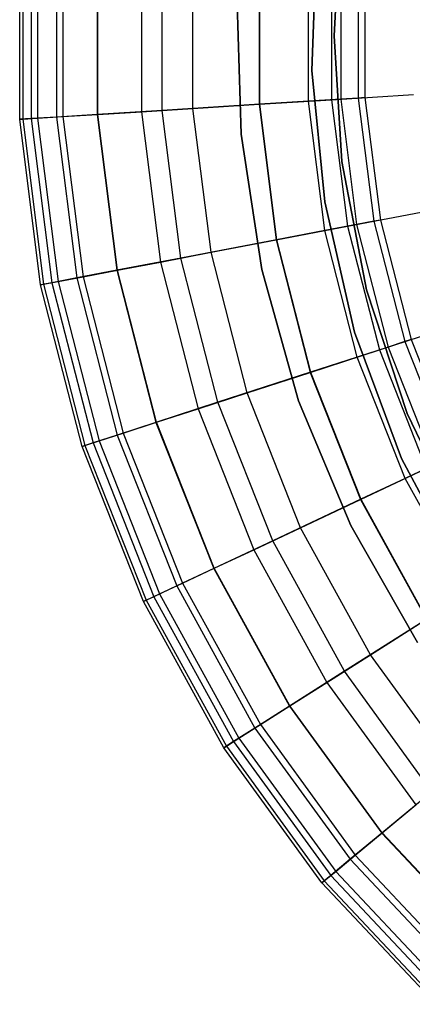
# Model space of a CAD drawing. Extents: x -12.2 to 12.8, y 0.1 to 12.5.
# Tile 34 of 66: x 2.1 to 3.1, y 3.2 to 5.6. Entities that reach past the tile are written whole.
import ezdxf

# ---------------------------------------------------------------- set-up
doc = ezdxf.new("R2010")
doc.units = 0
doc.header["$LTSCALE"] = 2.54
doc.layers.get('0').update_dxf_attribs({"color": 13, "linetype": 'CONTINUOUS'})

# ---------------------------------------------------------------- blocks, each defined once
blk = doc.blocks.new('GRUPUJ_1')
at = {"color": 0}
for p, q in [((15.105, 5.45, 7.5), (15.1198, 5.7184, 7.5)), ((15.1198, 5.7184, 8.6), (15.105, 5.45, 8.6)), ((15.105, 5.45, 7.5), (15.1198, 5.7184, 7.5)), ((15.1198, 5.7184, 8.6), (15.105, 5.45, 8.6)), ((15.0514, 5.3662, 1.95), (15.0629, 5.7037, 1.95)), ((15.0629, 5.7037, 7.5), (15.0514, 5.3662, 7.5)), ((15.0514, 5.3662, 1.95), (15.0629, 5.7037, 1.95)), ((15.0629, 5.7037, 7.5), (15.0514, 5.3662, 7.5)), ((15.0629, 5.7037, 7.5), (15.0514, 5.3662, 7.5)), ((14.345, 5.2484, 14.2764), (14.345, 5.6516, 14.2764)), ((14.345, 5.2484, 14.2764), (14.345, 5.6516, 14.2764)), ((14.3524, 5.6512, 14.7676), (14.3524, 5.2488, 14.7676)), ((14.3524, 5.6512, 14.7676), (14.3524, 5.2488, 14.7676)), ((14.3726, 5.6499, 13.6837), (14.3726, 5.2501, 13.6837)), ((14.3726, 5.6499, 13.6837), (14.3726, 5.2501, 13.6837)), ((14.3881, 5.6489, 15.2108), (14.3881, 5.2511, 15.2108)), ((14.3881, 5.6489, 15.2108), (14.3881, 5.2511, 15.2108)), ((14.4336, 5.6461, 13.0801), (14.4336, 5.2539, 13.0801)), ((14.4336, 5.6461, 13.0801), (14.4336, 5.2539, 13.0801)), ((14.4493, 5.6451, 15.6083), (14.4493, 5.2549, 15.6083)), ((14.4493, 5.6451, 15.6083), (14.4493, 5.2549, 15.6083)), ((14.5322, 5.6399, 12.4008), (14.5322, 5.2601, 12.4008)), ((14.5322, 5.6399, 12.4008), (14.5322, 5.2601, 12.4008)), ((14.5337, 5.2602, 15.9633), (14.5337, 5.6398, 15.9633)), ((14.5337, 5.2602, 15.9633), (14.5337, 5.6398, 15.9633)), ((14.6391, 5.6331, 16.2791), (14.6391, 5.2669, 16.2791)), ((14.6391, 5.6331, 16.2791), (14.6391, 5.2669, 16.2791)), ((14.6896, 5.27, 11.5307), (14.6896, 5.63, 11.5307)), ((14.6896, 5.27, 11.5307), (14.6896, 5.63, 11.5307)), ((14.7637, 5.2747, 16.5588), (14.7637, 5.6253, 16.5588)), ((14.7637, 5.2747, 16.5588), (14.7637, 5.6253, 16.5588)), ((14.9237, 5.6152, 16.8314), (14.9237, 5.2848, 16.8314)), ((14.9237, 5.6152, 16.8314), (14.9237, 5.2848, 16.8314)), ((14.9247, 5.6152, 10.3362), (14.9247, 5.2848, 10.3362)), ((14.9247, 5.6152, 10.3362), (14.9247, 5.2848, 10.3362)), ((15.0429, 5.2923, 9.6351), (15.0429, 5.6077, 9.6351)), ((15.0429, 5.2923, 9.6351), (15.0429, 5.6077, 9.6351)), ((15.0991, 5.6042, 17.0602), (15.0991, 5.2958, 17.0602)), ((15.0991, 5.6042, 17.0602), (15.0991, 5.2958, 17.0602)), ((15.1213, 5.6028, 8.9809), (15.1213, 5.2972, 8.9809)), ((15.1213, 5.6028, 8.9809), (15.1213, 5.2972, 8.9809)), ((15.1634, 5.6002, 8.3512), (15.1634, 5.2998, 8.3512)), ((15.1634, 5.6002, 8.3512), (15.1634, 5.2998, 8.3512)), ((15.1797, 5.5991, 7.5), (15.1797, 5.3009, 7.5)), ((15.1797, 5.5991, 7.5), (15.1797, 5.3009, 7.5)), ((14.8806, 5.2122, 8.6), (14.8711, 5.5284, 8.6)), ((14.8711, 5.5284, 7.5), (14.8806, 5.2122, 7.5)), ((14.8806, 5.2122, 8.6), (14.8711, 5.5284, 8.6)), ((14.8711, 5.5284, 7.5), (14.8806, 5.2122, 7.5)), ((15.1239, 5.1466, 7.5), (15.105, 5.45, 7.5)), ((15.105, 5.45, 8.6), (15.1239, 5.1466, 8.6)), ((15.1239, 5.1466, 7.5), (15.105, 5.45, 7.5)), ((15.105, 5.45, 7.5), (15.105, 5.45, 8.6)), ((15.105, 5.45, 8.6), (15.1239, 5.1466, 8.6)), ((15.105, 5.45, 7.5), (15.105, 5.45, 8.6)), ((15.0824, 5.0487, 1.95), (15.0514, 5.3662, 1.95)), ((15.0514, 5.3662, 7.5), (15.0824, 5.0487, 7.5)), ((15.0514, 5.3662, 1.95), (15.0514, 5.3662, 7.5)), ((15.0824, 5.0487, 1.95), (15.0514, 5.3662, 1.95)), ((15.0514, 5.3662, 7.5), (15.0824, 5.0487, 7.5)), ((15.0514, 5.3662, 1.95), (15.0514, 5.3662, 7.5)), ((15.0514, 5.3662, 7.5), (15.0824, 5.0487, 7.5)), ((15.0991, 5.2958, 17.0602), (15.2971, 5.3083, 17.2605)), ((15.0991, 5.2958, 17.0602), (15.2971, 5.3083, 17.2605)), ((14.9247, 5.2848, 10.3362), (14.6896, 5.27, 11.5307)), ((14.9247, 5.2848, 10.3362), (14.6896, 5.27, 11.5307)), ((14.7637, 5.2747, 16.5588), (14.9237, 5.2848, 16.8314)), ((14.7637, 5.2747, 16.5588), (14.9237, 5.2848, 16.8314)), ((14.9237, 5.2848, 16.8314), (15.0991, 5.2958, 17.0602)), ((14.9237, 5.2848, 16.8314), (15.0991, 5.2958, 17.0602)), ((14.9237, 5.2848, 16.8314), (14.9651, 4.9569, 16.8314)), ((14.9237, 5.2848, 16.8314), (14.9651, 4.9569, 16.8314)), ((15.0429, 5.2923, 9.6351), (14.9247, 5.2848, 10.3362)), ((15.0429, 5.2923, 9.6351), (14.9247, 5.2848, 10.3362)), ((14.9247, 5.2848, 10.3362), (14.9661, 4.9571, 10.3362)), ((14.9247, 5.2848, 10.3362), (14.9661, 4.9571, 10.3362)), ((15.1213, 5.2972, 8.9809), (15.0429, 5.2923, 9.6351)), ((15.1213, 5.2972, 8.9809), (15.0429, 5.2923, 9.6351)), ((15.0824, 4.9793, 9.6351), (15.0429, 5.2923, 9.6351)), ((15.0824, 4.9793, 9.6351), (15.0429, 5.2923, 9.6351)), ((15.0991, 5.2958, 17.0602), (15.1378, 4.9898, 17.0602)), ((15.0991, 5.2958, 17.0602), (15.1378, 4.9898, 17.0602)), ((15.1634, 5.2998, 8.3512), (15.1213, 5.2972, 8.9809)), ((15.1634, 5.2998, 8.3512), (15.1213, 5.2972, 8.9809)), ((15.1213, 5.2972, 8.9809), (15.1596, 4.994, 8.9809)), ((15.1213, 5.2972, 8.9809), (15.1596, 4.994, 8.9809)), ((15.1797, 5.3009, 7.5), (15.1634, 5.2998, 8.3512)), ((15.1797, 5.3009, 7.5), (15.1634, 5.2998, 8.3512)), ((15.1634, 5.2998, 8.3512), (15.2011, 5.0019, 8.3512)), ((15.1634, 5.2998, 8.3512), (15.2011, 5.0019, 8.3512)), ((15.1797, 5.3009, 7.5), (15.2171, 5.005, 7.5)), ((15.1797, 5.3009, 7.5), (15.2171, 5.005, 7.5)), ((14.4493, 5.2549, 15.6083), (14.5337, 5.2602, 15.9633)), ((14.4493, 5.2549, 15.6083), (14.5337, 5.2602, 15.9633)), ((14.6896, 5.27, 11.5307), (14.5322, 5.2601, 12.4008)), ((14.6896, 5.27, 11.5307), (14.5322, 5.2601, 12.4008)), ((14.5337, 5.2602, 15.9633), (14.6391, 5.2669, 16.2791)), ((14.5337, 5.2602, 15.9633), (14.6391, 5.2669, 16.2791)), ((14.5813, 4.8837, 15.9633), (14.5337, 5.2602, 15.9633)), ((14.5813, 4.8837, 15.9633), (14.5337, 5.2602, 15.9633)), ((14.6391, 5.2669, 16.2791), (14.7637, 5.2747, 16.5588)), ((14.6391, 5.2669, 16.2791), (14.7637, 5.2747, 16.5588)), ((14.6391, 5.2669, 16.2791), (14.685, 4.9035, 16.2791)), ((14.6391, 5.2669, 16.2791), (14.685, 4.9035, 16.2791)), ((14.7347, 4.913, 11.5307), (14.6896, 5.27, 11.5307)), ((14.7347, 4.913, 11.5307), (14.6896, 5.27, 11.5307)), ((14.8077, 4.9269, 16.5588), (14.7637, 5.2747, 16.5588)), ((14.8077, 4.9269, 16.5588), (14.7637, 5.2747, 16.5588)), ((14.3726, 5.2501, 13.6837), (14.345, 5.2484, 14.2764)), ((14.3726, 5.2501, 13.6837), (14.345, 5.2484, 14.2764)), ((14.345, 5.2484, 14.2764), (14.3524, 5.2488, 14.7676)), ((14.345, 5.2484, 14.2764), (14.3524, 5.2488, 14.7676)), ((14.3955, 4.8483, 14.2764), (14.345, 5.2484, 14.2764)), ((14.3955, 4.8483, 14.2764), (14.345, 5.2484, 14.2764)), ((14.3524, 5.2488, 14.7676), (14.3881, 5.2511, 15.2108)), ((14.3524, 5.2488, 14.7676), (14.3881, 5.2511, 15.2108)), ((14.3524, 5.2488, 14.7676), (14.4028, 4.8496, 14.7676)), ((14.3524, 5.2488, 14.7676), (14.4028, 4.8496, 14.7676)), ((14.4336, 5.2539, 13.0801), (14.3726, 5.2501, 13.6837)), ((14.4336, 5.2539, 13.0801), (14.3726, 5.2501, 13.6837)), ((14.3726, 5.2501, 13.6837), (14.4227, 4.8534, 13.6837)), ((14.3726, 5.2501, 13.6837), (14.4227, 4.8534, 13.6837)), ((14.3881, 5.2511, 15.2108), (14.4493, 5.2549, 15.6083)), ((14.3881, 5.2511, 15.2108), (14.4493, 5.2549, 15.6083)), ((14.3881, 5.2511, 15.2108), (14.4379, 4.8563, 15.2108)), ((14.3881, 5.2511, 15.2108), (14.4379, 4.8563, 15.2108)), ((14.5322, 5.2601, 12.4008), (14.4336, 5.2539, 13.0801)), ((14.5322, 5.2601, 12.4008), (14.4336, 5.2539, 13.0801)), ((14.4336, 5.2539, 13.0801), (14.4828, 4.8649, 13.0801)), ((14.4336, 5.2539, 13.0801), (14.4828, 4.8649, 13.0801)), ((14.4493, 5.2549, 15.6083), (14.4982, 4.8678, 15.6083)), ((14.4493, 5.2549, 15.6083), (14.4982, 4.8678, 15.6083)), ((14.5322, 5.2601, 12.4008), (14.5798, 4.8834, 12.4008)), ((14.5322, 5.2601, 12.4008), (14.5798, 4.8834, 12.4008)), ((14.8806, 5.2122, 8.6), (14.8806, 5.2122, 7.5)), ((14.9302, 4.8852, 8.6), (14.8806, 5.2122, 8.6)), ((14.8806, 5.2122, 8.6), (14.8806, 5.2122, 7.5)), ((14.8806, 5.2122, 7.5), (14.9302, 4.8852, 7.5)), ((14.9302, 4.8852, 8.6), (14.8806, 5.2122, 8.6)), ((14.8806, 5.2122, 7.5), (14.9302, 4.8852, 7.5)), ((15.1834, 4.836, 7.5), (15.1239, 5.1466, 7.5)), ((15.1239, 5.1466, 8.6), (15.1834, 4.836, 8.6)), ((15.1239, 5.1466, 7.5), (15.1239, 5.1466, 8.6)), ((15.1834, 4.836, 7.5), (15.1239, 5.1466, 7.5)), ((15.1239, 5.1466, 7.5), (15.1239, 5.1466, 8.6)), ((15.1239, 5.1466, 8.6), (15.1834, 4.836, 8.6)), ((15.1546, 4.7343, 1.95), (15.0824, 5.0487, 1.95)), ((15.0824, 5.0487, 7.5), (15.1546, 4.7343, 7.5)), ((15.0824, 5.0487, 1.95), (15.0824, 5.0487, 7.5)), ((15.1546, 4.7343, 1.95), (15.0824, 5.0487, 1.95)), ((15.0824, 5.0487, 7.5), (15.1546, 4.7343, 7.5)), ((15.0824, 5.0487, 1.95), (15.0824, 5.0487, 7.5)), ((15.0824, 5.0487, 7.5), (15.1546, 4.7343, 7.5)), ((15.1378, 4.9898, 17.0602), (15.3326, 5.027, 17.2605)), ((15.1378, 4.9898, 17.0602), (15.3326, 5.027, 17.2605)), ((15.2011, 5.0019, 8.3512), (15.1596, 4.994, 8.9809)), ((15.2011, 5.0019, 8.3512), (15.1596, 4.994, 8.9809)), ((15.2171, 5.005, 7.5), (15.2011, 5.0019, 8.3512)), ((15.2171, 5.005, 7.5), (15.2011, 5.0019, 8.3512)), ((15.2011, 5.0019, 8.3512), (15.2757, 4.711, 8.3512)), ((15.2011, 5.0019, 8.3512), (15.2757, 4.711, 8.3512)), ((15.2171, 5.005, 7.5), (15.2912, 4.7161, 7.5)), ((15.2171, 5.005, 7.5), (15.2912, 4.7161, 7.5)), ((14.9651, 4.9569, 16.8314), (15.1378, 4.9898, 17.0602)), ((14.9651, 4.9569, 16.8314), (15.1378, 4.9898, 17.0602)), ((15.0824, 4.9793, 9.6351), (14.9661, 4.9571, 10.3362)), ((15.0824, 4.9793, 9.6351), (14.9661, 4.9571, 10.3362)), ((15.1596, 4.994, 8.9809), (15.0824, 4.9793, 9.6351)), ((15.1596, 4.994, 8.9809), (15.0824, 4.9793, 9.6351)), ((15.1609, 4.6737, 9.6351), (15.0824, 4.9793, 9.6351)), ((15.1609, 4.6737, 9.6351), (15.0824, 4.9793, 9.6351)), ((15.1378, 4.9898, 17.0602), (15.2145, 4.6911, 17.0602)), ((15.1378, 4.9898, 17.0602), (15.2145, 4.6911, 17.0602)), ((15.1596, 4.994, 8.9809), (15.2356, 4.698, 8.9809)), ((15.1596, 4.994, 8.9809), (15.2356, 4.698, 8.9809)), ((14.9661, 4.9571, 10.3362), (14.7347, 4.913, 11.5307)), ((14.9661, 4.9571, 10.3362), (14.7347, 4.913, 11.5307)), ((14.8077, 4.9269, 16.5588), (14.9651, 4.9569, 16.8314)), ((14.8077, 4.9269, 16.5588), (14.9651, 4.9569, 16.8314)), ((14.9651, 4.9569, 16.8314), (15.0473, 4.6368, 16.8314)), ((14.9651, 4.9569, 16.8314), (15.0473, 4.6368, 16.8314)), ((14.9661, 4.9571, 10.3362), (15.0482, 4.6371, 10.3362)), ((14.9661, 4.9571, 10.3362), (15.0482, 4.6371, 10.3362)), ((14.7347, 4.913, 11.5307), (14.5798, 4.8834, 12.4008)), ((14.7347, 4.913, 11.5307), (14.5798, 4.8834, 12.4008)), ((14.5813, 4.8837, 15.9633), (14.685, 4.9035, 16.2791)), ((14.5813, 4.8837, 15.9633), (14.685, 4.9035, 16.2791)), ((14.685, 4.9035, 16.2791), (14.8077, 4.9269, 16.5588)), ((14.685, 4.9035, 16.2791), (14.8077, 4.9269, 16.5588)), ((14.685, 4.9035, 16.2791), (14.7761, 4.5487, 16.2791)), ((14.685, 4.9035, 16.2791), (14.7761, 4.5487, 16.2791)), ((14.8242, 4.5643, 11.5307), (14.7347, 4.913, 11.5307)), ((14.8242, 4.5643, 11.5307), (14.7347, 4.913, 11.5307)), ((14.8949, 4.5873, 16.5588), (14.8077, 4.9269, 16.5588)), ((14.8949, 4.5873, 16.5588), (14.8077, 4.9269, 16.5588)), ((14.5798, 4.8834, 12.4008), (14.4828, 4.8649, 13.0801)), ((14.5798, 4.8834, 12.4008), (14.4828, 4.8649, 13.0801)), ((14.4982, 4.8678, 15.6083), (14.5813, 4.8837, 15.9633)), ((14.4982, 4.8678, 15.6083), (14.5813, 4.8837, 15.9633)), ((14.5798, 4.8834, 12.4008), (14.6742, 4.5156, 12.4008)), ((14.5798, 4.8834, 12.4008), (14.6742, 4.5156, 12.4008)), ((14.6757, 4.5161, 15.9633), (14.5813, 4.8837, 15.9633)), ((14.6757, 4.5161, 15.9633), (14.5813, 4.8837, 15.9633)), ((14.9302, 4.8852, 8.6), (14.9302, 4.8852, 7.5)), ((15.0193, 4.5681, 8.6), (14.9302, 4.8852, 8.6)), ((14.9302, 4.8852, 8.6), (14.9302, 4.8852, 7.5)), ((14.9302, 4.8852, 7.5), (15.0193, 4.5681, 7.5)), ((15.0193, 4.5681, 8.6), (14.9302, 4.8852, 8.6)), ((14.9302, 4.8852, 7.5), (15.0193, 4.5681, 7.5)), ((14.4028, 4.8496, 14.7676), (14.4379, 4.8563, 15.2108)), ((14.4028, 4.8496, 14.7676), (14.4379, 4.8563, 15.2108)), ((14.4828, 4.8649, 13.0801), (14.4227, 4.8534, 13.6837)), ((14.4828, 4.8649, 13.0801), (14.4227, 4.8534, 13.6837)), ((14.4379, 4.8563, 15.2108), (14.4982, 4.8678, 15.6083)), ((14.4379, 4.8563, 15.2108), (14.4982, 4.8678, 15.6083)), ((14.4379, 4.8563, 15.2108), (14.5369, 4.471, 15.2108)), ((14.4379, 4.8563, 15.2108), (14.5369, 4.471, 15.2108)), ((14.4828, 4.8649, 13.0801), (14.5803, 4.4851, 13.0801)), ((14.4828, 4.8649, 13.0801), (14.5803, 4.4851, 13.0801)), ((14.4982, 4.8678, 15.6083), (14.5953, 4.49, 15.6083)), ((14.4982, 4.8678, 15.6083), (14.5953, 4.49, 15.6083)), ((14.4227, 4.8534, 13.6837), (14.3955, 4.8483, 14.2764)), ((14.4227, 4.8534, 13.6837), (14.3955, 4.8483, 14.2764)), ((14.3955, 4.8483, 14.2764), (14.4028, 4.8496, 14.7676)), ((14.3955, 4.8483, 14.2764), (14.4028, 4.8496, 14.7676)), ((14.4958, 4.4576, 14.2764), (14.3955, 4.8483, 14.2764)), ((14.4958, 4.4576, 14.2764), (14.3955, 4.8483, 14.2764)), ((14.4028, 4.8496, 14.7676), (14.5028, 4.4599, 14.7676)), ((14.4028, 4.8496, 14.7676), (14.5028, 4.4599, 14.7676)), ((14.4227, 4.8534, 13.6837), (14.5222, 4.4662, 13.6837)), ((14.4227, 4.8534, 13.6837), (14.5222, 4.4662, 13.6837)), ((15.2817, 4.5375, 7.5), (15.1834, 4.836, 7.5)), ((15.1834, 4.836, 8.6), (15.2817, 4.5375, 8.6)), ((15.1834, 4.836, 7.5), (15.1834, 4.836, 8.6)), ((15.2817, 4.5375, 7.5), (15.1834, 4.836, 7.5)), ((15.1834, 4.836, 7.5), (15.1834, 4.836, 8.6)), ((15.1834, 4.836, 8.6), (15.2817, 4.5375, 8.6)), ((15.2145, 4.6911, 17.0602), (15.4031, 4.7524, 17.2605)), ((15.2145, 4.6911, 17.0602), (15.4031, 4.7524, 17.2605)), ((15.2681, 4.4287, 1.95), (15.1546, 4.7343, 1.95)), ((15.1546, 4.7343, 7.5), (15.2681, 4.4287, 7.5)), ((15.1546, 4.7343, 1.95), (15.1546, 4.7343, 7.5)), ((15.2681, 4.4287, 1.95), (15.1546, 4.7343, 1.95)), ((15.1546, 4.7343, 7.5), (15.2681, 4.4287, 7.5)), ((15.1546, 4.7343, 1.95), (15.1546, 4.7343, 7.5)), ((15.1546, 4.7343, 7.5), (15.2681, 4.4287, 7.5)), ((15.2912, 4.7161, 7.5), (15.2757, 4.711, 8.3512)), ((15.2912, 4.7161, 7.5), (15.2757, 4.711, 8.3512)), ((15.2912, 4.7161, 7.5), (15.401, 4.4388, 7.5)), ((15.2912, 4.7161, 7.5), (15.401, 4.4388, 7.5)), ((15.0473, 4.6368, 16.8314), (15.2145, 4.6911, 17.0602)), ((15.0473, 4.6368, 16.8314), (15.2145, 4.6911, 17.0602)), ((15.2356, 4.698, 8.9809), (15.1609, 4.6737, 9.6351)), ((15.2356, 4.698, 8.9809), (15.1609, 4.6737, 9.6351)), ((15.2145, 4.6911, 17.0602), (15.328, 4.4044, 17.0602)), ((15.2145, 4.6911, 17.0602), (15.328, 4.4044, 17.0602)), ((15.2757, 4.711, 8.3512), (15.2356, 4.698, 8.9809)), ((15.2757, 4.711, 8.3512), (15.2356, 4.698, 8.9809)), ((15.2356, 4.698, 8.9809), (15.3481, 4.4139, 8.9809)), ((15.2356, 4.698, 8.9809), (15.3481, 4.4139, 8.9809)), ((15.2757, 4.711, 8.3512), (15.3863, 4.4318, 8.3512)), ((15.2757, 4.711, 8.3512), (15.3863, 4.4318, 8.3512)), ((15.1609, 4.6737, 9.6351), (15.0482, 4.6371, 10.3362)), ((15.1609, 4.6737, 9.6351), (15.0482, 4.6371, 10.3362)), ((15.277, 4.3804, 9.6351), (15.1609, 4.6737, 9.6351)), ((15.277, 4.3804, 9.6351), (15.1609, 4.6737, 9.6351)), ((15.0482, 4.6371, 10.3362), (14.8242, 4.5643, 11.5307)), ((15.0482, 4.6371, 10.3362), (14.8242, 4.5643, 11.5307)), ((14.8949, 4.5873, 16.5588), (15.0473, 4.6368, 16.8314)), ((14.8949, 4.5873, 16.5588), (15.0473, 4.6368, 16.8314)), ((15.0473, 4.6368, 16.8314), (15.1689, 4.3296, 16.8314)), ((15.0473, 4.6368, 16.8314), (15.1689, 4.3296, 16.8314)), ((15.0482, 4.6371, 10.3362), (15.1698, 4.33, 10.3362)), ((15.0482, 4.6371, 10.3362), (15.1698, 4.33, 10.3362)), ((14.7761, 4.5487, 16.2791), (14.8949, 4.5873, 16.5588)), ((14.7761, 4.5487, 16.2791), (14.8949, 4.5873, 16.5588)), ((15.0239, 4.2613, 16.5588), (14.8949, 4.5873, 16.5588)), ((15.0239, 4.2613, 16.5588), (14.8949, 4.5873, 16.5588)), ((14.8242, 4.5643, 11.5307), (14.6742, 4.5156, 12.4008)), ((14.8242, 4.5643, 11.5307), (14.6742, 4.5156, 12.4008)), ((14.6757, 4.5161, 15.9633), (14.7761, 4.5487, 16.2791)), ((14.6757, 4.5161, 15.9633), (14.7761, 4.5487, 16.2791)), ((14.7761, 4.5487, 16.2791), (14.9109, 4.2081, 16.2791)), ((14.7761, 4.5487, 16.2791), (14.9109, 4.2081, 16.2791)), ((14.9567, 4.2297, 11.5307), (14.8242, 4.5643, 11.5307)), ((14.9567, 4.2297, 11.5307), (14.8242, 4.5643, 11.5307)), ((15.1456, 4.2662, 8.6), (15.0193, 4.5681, 8.6)), ((15.0193, 4.5681, 8.6), (15.0193, 4.5681, 7.5)), ((15.0193, 4.5681, 7.5), (15.1456, 4.2662, 7.5)), ((15.0193, 4.5681, 8.6), (15.0193, 4.5681, 7.5)), ((15.1456, 4.2662, 8.6), (15.0193, 4.5681, 8.6)), ((15.0193, 4.5681, 7.5), (15.1456, 4.2662, 7.5)), ((15.4164, 4.2559, 7.5), (15.2817, 4.5375, 7.5)), ((15.2817, 4.5375, 8.6), (15.4164, 4.2559, 8.6)), ((15.4164, 4.2559, 7.5), (15.2817, 4.5375, 7.5)), ((15.2817, 4.5375, 7.5), (15.2817, 4.5375, 8.6)), ((15.2817, 4.5375, 8.6), (15.4164, 4.2559, 8.6)), ((15.2817, 4.5375, 7.5), (15.2817, 4.5375, 8.6)), ((14.6742, 4.5156, 12.4008), (14.5803, 4.4851, 13.0801)), ((14.6742, 4.5156, 12.4008), (14.5803, 4.4851, 13.0801)), ((14.5953, 4.49, 15.6083), (14.6757, 4.5161, 15.9633)), ((14.5953, 4.49, 15.6083), (14.6757, 4.5161, 15.9633)), ((14.6742, 4.5156, 12.4008), (14.814, 4.1625, 12.4008)), ((14.6742, 4.5156, 12.4008), (14.814, 4.1625, 12.4008)), ((14.8154, 4.1632, 15.9633), (14.6757, 4.5161, 15.9633)), ((14.8154, 4.1632, 15.9633), (14.6757, 4.5161, 15.9633)), ((14.5803, 4.4851, 13.0801), (14.5222, 4.4662, 13.6837)), ((14.5803, 4.4851, 13.0801), (14.5222, 4.4662, 13.6837)), ((14.5369, 4.471, 15.2108), (14.5953, 4.49, 15.6083)), ((14.5369, 4.471, 15.2108), (14.5953, 4.49, 15.6083)), ((14.5803, 4.4851, 13.0801), (14.7247, 4.1205, 13.0801)), ((14.5803, 4.4851, 13.0801), (14.7247, 4.1205, 13.0801)), ((14.5953, 4.49, 15.6083), (14.7389, 4.1272, 15.6083)), ((14.5953, 4.49, 15.6083), (14.7389, 4.1272, 15.6083)), ((14.5222, 4.4662, 13.6837), (14.4958, 4.4576, 14.2764)), ((14.5222, 4.4662, 13.6837), (14.4958, 4.4576, 14.2764)), ((14.4958, 4.4576, 14.2764), (14.5028, 4.4599, 14.7676)), ((14.4958, 4.4576, 14.2764), (14.5028, 4.4599, 14.7676)), ((14.6443, 4.0827, 14.2764), (14.4958, 4.4576, 14.2764)), ((14.6443, 4.0827, 14.2764), (14.4958, 4.4576, 14.2764)), ((14.5028, 4.4599, 14.7676), (14.5369, 4.471, 15.2108)), ((14.5028, 4.4599, 14.7676), (14.5369, 4.471, 15.2108)), ((14.5028, 4.4599, 14.7676), (14.651, 4.0858, 14.7676)), ((14.5028, 4.4599, 14.7676), (14.651, 4.0858, 14.7676)), ((14.5222, 4.4662, 13.6837), (14.6693, 4.0945, 13.6837)), ((14.5222, 4.4662, 13.6837), (14.6693, 4.0945, 13.6837)), ((14.5369, 4.471, 15.2108), (14.6833, 4.101, 15.2108)), ((14.5369, 4.471, 15.2108), (14.6833, 4.101, 15.2108)), ((15.4223, 4.1374, 1.95), (15.2681, 4.4287, 1.95)), ((15.2681, 4.4287, 7.5), (15.4223, 4.1374, 7.5)), ((15.2681, 4.4287, 1.95), (15.2681, 4.4287, 7.5)), ((15.4223, 4.1374, 1.95), (15.2681, 4.4287, 1.95)), ((15.2681, 4.4287, 7.5), (15.4223, 4.1374, 7.5)), ((15.2681, 4.4287, 1.95), (15.2681, 4.4287, 7.5)), ((15.2681, 4.4287, 7.5), (15.4223, 4.1374, 7.5)), ((15.1689, 4.3296, 16.8314), (15.328, 4.4044, 17.0602)), ((15.1689, 4.3296, 16.8314), (15.328, 4.4044, 17.0602)), ((15.3481, 4.4139, 8.9809), (15.277, 4.3804, 9.6351)), ((15.3481, 4.4139, 8.9809), (15.277, 4.3804, 9.6351)), ((15.277, 4.3804, 9.6351), (15.1698, 4.33, 10.3362)), ((15.277, 4.3804, 9.6351), (15.1698, 4.33, 10.3362)), ((15.429, 4.104, 9.6351), (15.277, 4.3804, 9.6351)), ((15.429, 4.104, 9.6351), (15.277, 4.3804, 9.6351)), ((15.1698, 4.33, 10.3362), (14.9567, 4.2297, 11.5307)), ((15.1698, 4.33, 10.3362), (14.9567, 4.2297, 11.5307)), ((15.0239, 4.2613, 16.5588), (15.1689, 4.3296, 16.8314)), ((15.0239, 4.2613, 16.5588), (15.1689, 4.3296, 16.8314)), ((15.1689, 4.3296, 16.8314), (15.3281, 4.04, 16.8314)), ((15.1689, 4.3296, 16.8314), (15.3281, 4.04, 16.8314)), ((15.1698, 4.33, 10.3362), (15.329, 4.0405, 10.3362)), ((15.1698, 4.33, 10.3362), (15.329, 4.0405, 10.3362)), ((14.9109, 4.2081, 16.2791), (15.0239, 4.2613, 16.5588)), ((14.9109, 4.2081, 16.2791), (15.0239, 4.2613, 16.5588)), ((15.1928, 3.9541, 16.5588), (15.0239, 4.2613, 16.5588)), ((15.1928, 3.9541, 16.5588), (15.0239, 4.2613, 16.5588)), ((15.1456, 4.2662, 8.6), (15.1456, 4.2662, 7.5)), ((15.3068, 3.9835, 8.6), (15.1456, 4.2662, 8.6)), ((15.1456, 4.2662, 8.6), (15.1456, 4.2662, 7.5)), ((15.1456, 4.2662, 7.5), (15.3068, 3.9835, 7.5)), ((15.3068, 3.9835, 8.6), (15.1456, 4.2662, 8.6)), ((15.1456, 4.2662, 7.5), (15.3068, 3.9835, 7.5)), ((14.9567, 4.2297, 11.5307), (14.814, 4.1625, 12.4008)), ((14.9567, 4.2297, 11.5307), (14.814, 4.1625, 12.4008)), ((15.1301, 3.9143, 11.5307), (14.9567, 4.2297, 11.5307)), ((15.1301, 3.9143, 11.5307), (14.9567, 4.2297, 11.5307)), ((14.8154, 4.1632, 15.9633), (14.9109, 4.2081, 16.2791)), ((14.8154, 4.1632, 15.9633), (14.9109, 4.2081, 16.2791)), ((14.9109, 4.2081, 16.2791), (15.0874, 3.8872, 16.2791)), ((14.9109, 4.2081, 16.2791), (15.0874, 3.8872, 16.2791)), ((14.814, 4.1625, 12.4008), (14.7247, 4.1205, 13.0801)), ((14.814, 4.1625, 12.4008), (14.7247, 4.1205, 13.0801)), ((14.7389, 4.1272, 15.6083), (14.8154, 4.1632, 15.9633)), ((14.7389, 4.1272, 15.6083), (14.8154, 4.1632, 15.9633)), ((14.814, 4.1625, 12.4008), (14.997, 3.8298, 12.4008)), ((14.814, 4.1625, 12.4008), (14.997, 3.8298, 12.4008)), ((14.9983, 3.8306, 15.9633), (14.8154, 4.1632, 15.9633)), ((14.9983, 3.8306, 15.9633), (14.8154, 4.1632, 15.9633)), ((14.7247, 4.1205, 13.0801), (14.6693, 4.0945, 13.6837)), ((14.7247, 4.1205, 13.0801), (14.6693, 4.0945, 13.6837)), ((14.6833, 4.101, 15.2108), (14.7389, 4.1272, 15.6083)), ((14.6833, 4.101, 15.2108), (14.7389, 4.1272, 15.6083)), ((14.7247, 4.1205, 13.0801), (14.9136, 3.7769, 13.0801)), ((14.7247, 4.1205, 13.0801), (14.9136, 3.7769, 13.0801)), ((14.7389, 4.1272, 15.6083), (14.9269, 3.7853, 15.6083)), ((14.7389, 4.1272, 15.6083), (14.9269, 3.7853, 15.6083)), ((14.6693, 4.0945, 13.6837), (14.6443, 4.0827, 14.2764)), ((14.6693, 4.0945, 13.6837), (14.6443, 4.0827, 14.2764)), ((14.651, 4.0858, 14.7676), (14.6833, 4.101, 15.2108)), ((14.651, 4.0858, 14.7676), (14.6833, 4.101, 15.2108)), ((14.6693, 4.0945, 13.6837), (14.862, 3.7441, 13.6837)), ((14.6693, 4.0945, 13.6837), (14.862, 3.7441, 13.6837)), ((14.6833, 4.101, 15.2108), (14.875, 3.7524, 15.2108)), ((14.6833, 4.101, 15.2108), (14.875, 3.7524, 15.2108)), ((14.6443, 4.0827, 14.2764), (14.651, 4.0858, 14.7676)), ((14.6443, 4.0827, 14.2764), (14.651, 4.0858, 14.7676)), ((14.8386, 3.7293, 14.2764), (14.6443, 4.0827, 14.2764)), ((14.8386, 3.7293, 14.2764), (14.6443, 4.0827, 14.2764)), ((14.651, 4.0858, 14.7676), (14.8448, 3.7332, 14.7676)), ((14.651, 4.0858, 14.7676), (14.8448, 3.7332, 14.7676)), ((15.329, 4.0405, 10.3362), (15.1301, 3.9143, 11.5307)), ((15.329, 4.0405, 10.3362), (15.1301, 3.9143, 11.5307)), ((15.1928, 3.9541, 16.5588), (15.3281, 4.04, 16.8314)), ((15.1928, 3.9541, 16.5588), (15.3281, 4.04, 16.8314)), ((15.0874, 3.8872, 16.2791), (15.1928, 3.9541, 16.5588)), ((15.0874, 3.8872, 16.2791), (15.1928, 3.9541, 16.5588)), ((15.3989, 3.6705, 16.5588), (15.1928, 3.9541, 16.5588)), ((15.3989, 3.6705, 16.5588), (15.1928, 3.9541, 16.5588)), ((15.1301, 3.9143, 11.5307), (14.997, 3.8298, 12.4008)), ((15.1301, 3.9143, 11.5307), (14.997, 3.8298, 12.4008)), ((15.3417, 3.6231, 11.5307), (15.1301, 3.9143, 11.5307)), ((15.3417, 3.6231, 11.5307), (15.1301, 3.9143, 11.5307)), ((14.9983, 3.8306, 15.9633), (15.0874, 3.8872, 16.2791)), ((14.9983, 3.8306, 15.9633), (15.0874, 3.8872, 16.2791)), ((15.0874, 3.8872, 16.2791), (15.3027, 3.5909, 16.2791)), ((15.0874, 3.8872, 16.2791), (15.3027, 3.5909, 16.2791)), ((14.997, 3.8298, 12.4008), (14.9136, 3.7769, 13.0801)), ((14.997, 3.8298, 12.4008), (14.9136, 3.7769, 13.0801)), ((14.9269, 3.7853, 15.6083), (14.9983, 3.8306, 15.9633)), ((14.9269, 3.7853, 15.6083), (14.9983, 3.8306, 15.9633)), ((14.997, 3.8298, 12.4008), (15.2202, 3.5226, 12.4008)), ((14.997, 3.8298, 12.4008), (15.2202, 3.5226, 12.4008)), ((15.2213, 3.5236, 15.9633), (14.9983, 3.8306, 15.9633)), ((15.2213, 3.5236, 15.9633), (14.9983, 3.8306, 15.9633)), ((14.875, 3.7524, 15.2108), (14.9269, 3.7853, 15.6083)), ((14.875, 3.7524, 15.2108), (14.9269, 3.7853, 15.6083)), ((14.9269, 3.7853, 15.6083), (15.1562, 3.4697, 15.6083)), ((14.9269, 3.7853, 15.6083), (15.1562, 3.4697, 15.6083)), ((14.9136, 3.7769, 13.0801), (14.862, 3.7441, 13.6837)), ((14.9136, 3.7769, 13.0801), (14.862, 3.7441, 13.6837)), ((14.9136, 3.7769, 13.0801), (15.1441, 3.4596, 13.0801)), ((14.9136, 3.7769, 13.0801), (15.1441, 3.4596, 13.0801)), ((14.862, 3.7441, 13.6837), (14.8386, 3.7293, 14.2764)), ((14.862, 3.7441, 13.6837), (14.8386, 3.7293, 14.2764)), ((14.8448, 3.7332, 14.7676), (14.875, 3.7524, 15.2108)), ((14.8448, 3.7332, 14.7676), (14.875, 3.7524, 15.2108)), ((14.862, 3.7441, 13.6837), (15.097, 3.4207, 13.6837)), ((14.862, 3.7441, 13.6837), (15.097, 3.4207, 13.6837)), ((14.875, 3.7524, 15.2108), (15.1089, 3.4305, 15.2108)), ((14.875, 3.7524, 15.2108), (15.1089, 3.4305, 15.2108)), ((14.8386, 3.7293, 14.2764), (14.8448, 3.7332, 14.7676)), ((14.8386, 3.7293, 14.2764), (14.8448, 3.7332, 14.7676)), ((15.0756, 3.403, 14.2764), (14.8386, 3.7293, 14.2764)), ((15.0756, 3.403, 14.2764), (14.8386, 3.7293, 14.2764)), ((14.8448, 3.7332, 14.7676), (15.0813, 3.4077, 14.7676)), ((14.8448, 3.7332, 14.7676), (15.0813, 3.4077, 14.7676)), ((15.3417, 3.6231, 11.5307), (15.2202, 3.5226, 12.4008)), ((15.3417, 3.6231, 11.5307), (15.2202, 3.5226, 12.4008)), ((15.2213, 3.5236, 15.9633), (15.3027, 3.5909, 16.2791)), ((15.2213, 3.5236, 15.9633), (15.3027, 3.5909, 16.2791)), ((15.1562, 3.4697, 15.6083), (15.2213, 3.5236, 15.9633)), ((15.1562, 3.4697, 15.6083), (15.2213, 3.5236, 15.9633)), ((15.4811, 3.2469, 15.9633), (15.2213, 3.5236, 15.9633)), ((15.4811, 3.2469, 15.9633), (15.2213, 3.5236, 15.9633)), ((15.2202, 3.5226, 12.4008), (15.1441, 3.4596, 13.0801)), ((15.2202, 3.5226, 12.4008), (15.1441, 3.4596, 13.0801)), ((15.2202, 3.5226, 12.4008), (15.4801, 3.2458, 12.4008)), ((15.2202, 3.5226, 12.4008), (15.4801, 3.2458, 12.4008)), ((15.1441, 3.4596, 13.0801), (15.097, 3.4207, 13.6837)), ((15.1441, 3.4596, 13.0801), (15.097, 3.4207, 13.6837)), ((15.1089, 3.4305, 15.2108), (15.1562, 3.4697, 15.6083)), ((15.1089, 3.4305, 15.2108), (15.1562, 3.4697, 15.6083)), ((15.1441, 3.4596, 13.0801), (15.4125, 3.1738, 13.0801)), ((15.1441, 3.4596, 13.0801), (15.4125, 3.1738, 13.0801)), ((15.1562, 3.4697, 15.6083), (15.4233, 3.1853, 15.6083)), ((15.1562, 3.4697, 15.6083), (15.4233, 3.1853, 15.6083)), ((15.0813, 3.4077, 14.7676), (15.1089, 3.4305, 15.2108)), ((15.0813, 3.4077, 14.7676), (15.1089, 3.4305, 15.2108)), ((15.1089, 3.4305, 15.2108), (15.3812, 3.1405, 15.2108)), ((15.1089, 3.4305, 15.2108), (15.3812, 3.1405, 15.2108)), ((15.097, 3.4207, 13.6837), (15.0756, 3.403, 14.2764)), ((15.097, 3.4207, 13.6837), (15.0756, 3.403, 14.2764)), ((15.0756, 3.403, 14.2764), (15.0813, 3.4077, 14.7676)), ((15.0756, 3.403, 14.2764), (15.0813, 3.4077, 14.7676)), ((15.0813, 3.4077, 14.7676), (15.3567, 3.1144, 14.7676)), ((15.0813, 3.4077, 14.7676), (15.3567, 3.1144, 14.7676)), ((15.097, 3.4207, 13.6837), (15.3706, 3.1292, 13.6837)), ((15.097, 3.4207, 13.6837), (15.3706, 3.1292, 13.6837)), ((15.3517, 3.109, 14.2764), (15.0756, 3.403, 14.2764)), ((15.3517, 3.109, 14.2764), (15.0756, 3.403, 14.2764))]:
    blk.add_line(p, q, dxfattribs=at)

msp = doc.modelspace()

# ---------------------------------------------------------------- block references
at = {"color": 0}
msp.add_blockref('GRUPUJ_1', (-12.2054, 0.069, 0.2501), dxfattribs=at)

doc.saveas('drawing.dxf')
